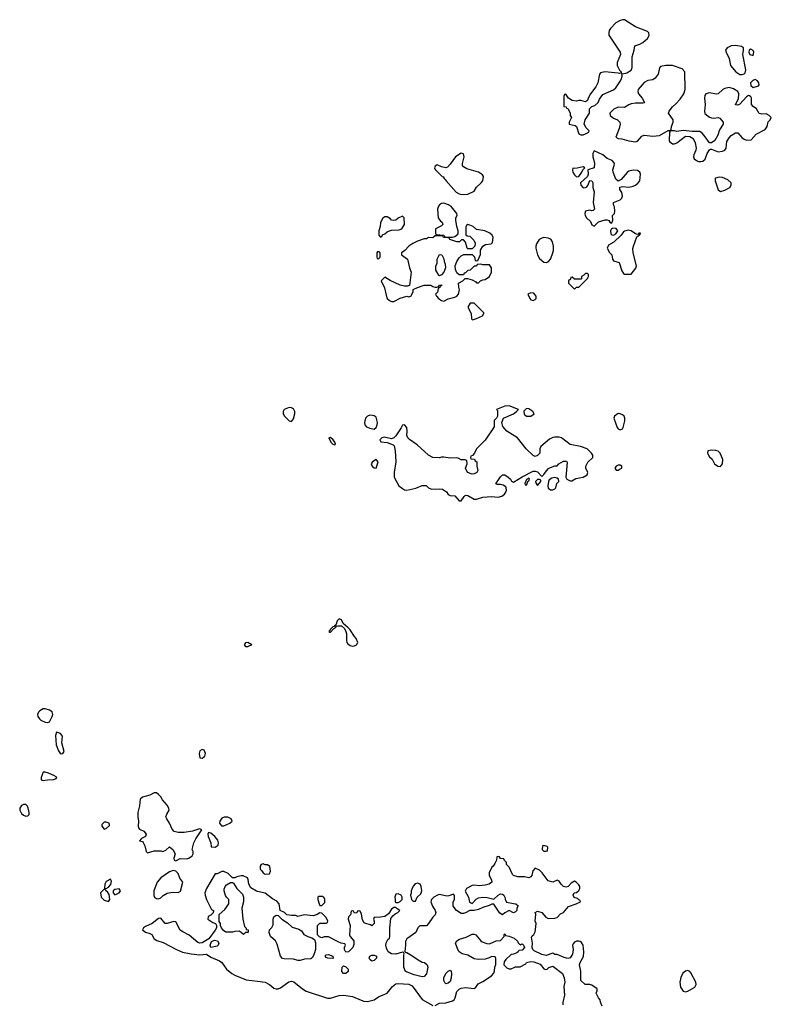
# Model space of a CAD drawing. Header units: inches. Extents: x 2106670 to 2322961, y 36024 to 224899.
# Tile 144 of 256: x 2267815 to 2274718, y 103787 to 112830. Entities that reach past the tile are written whole.
import ezdxf

# ---------------------------------------------------------------- set-up
doc = ezdxf.new("R2010")
doc.units = ezdxf.units.IN
doc.header["$MEASUREMENT"] = 0
for name, color, linetype in [('C2160', 7, 'Continuous'), ('C2170', 7, 'Continuous'), ('C2171', 7, 'Continuous')]:
    doc.layers.add(name, color=color, linetype=linetype)

msp = doc.modelspace()

# ---------------------------------------------------------------- linework, layer by layer
at = {"layer": 'C2160', "color": 5, "elevation": 60}
for points in [[(2269910.7, 107110.7), (2269890, 107107), (2269876.4, 107090), (2269890, 107074.9), (2269910, 107073), (2269930, 107082.8), (2269948, 107090)], [(2268050, 106502), (2268030, 106500.9), (2267998.4, 106481.6), (2267987.3, 106470), (2267979.1, 106450), (2267983, 106430), (2267997.3, 106410), (2268010, 106397.3), (2268050, 106379.1), (2268070, 106374.8), (2268090, 106381), (2268114.5, 106430), (2268119.5, 106450), (2268113.6, 106473.6), (2268089.6, 106489.6)], [(2268152.7, 106287.3), (2268144, 106256), (2268150.5, 106170), (2268170, 106114.8), (2268190, 106088.7), (2268210, 106090.6), (2268222.4, 106110), (2268202.9, 106190), (2268209, 106250), (2268190, 106275.3)], [(2269490, 106128.7), (2269470, 106114), (2269462, 106090), (2269470, 106052), (2269490, 106046.8), (2269514, 106066), (2269521.2, 106090), (2269510, 106122)], [(2268050, 105919), (2268030, 105918), (2268011, 105870), (2268012, 105850), (2268030, 105842.8), (2268070, 105847.7), (2268130, 105852), (2268150, 105862), (2268155.3, 105870), (2268150, 105878), (2268128, 105890), (2268078, 105910)], [(2269070, 105728.7), (2269050, 105728.7), (2269010, 105709), (2268942, 105690), (2268922, 105670), (2268914.8, 105610), (2268900.7, 105550), (2268900.7, 105510), (2268906.8, 105470), (2268903.5, 105423.5), (2268907.1, 105407.1), (2268915.3, 105395.3), (2268956.3, 105376.3), (2268978, 105350), (2268971.1, 105328.9), (2268934, 105310), (2268914, 105290), (2268942, 105282), (2268950, 105274), (2268963.5, 105243.5), (2268978, 105190), (2268990, 105178), (2269050, 105196), (2269110, 105196), (2269130, 105191.3), (2269158, 105202), (2269190, 105234), (2269222, 105210), (2269242, 105170), (2269232, 105130), (2269232.7, 105112.7), (2269250, 105106), (2269290, 105126), (2269350, 105124.7), (2269368.8, 105131.1), (2269398, 105150), (2269408, 105170), (2269408, 105190), (2269398, 105210), (2269414, 105270), (2269432.9, 105307.1), (2269488, 105390), (2269470, 105399), (2269457.2, 105397.2), (2269403, 105377), (2269325.6, 105365.6), (2269270, 105364), (2269234.6, 105374.6), (2269216, 105396), (2269192.3, 105450), (2269165.2, 105490), (2269157.2, 105510), (2269165.6, 105534.4), (2269188.7, 105570), (2269184, 105590), (2269170, 105615.3), (2269126.3, 105666.3), (2269110, 105694), (2269090, 105715.3)], [(2267850, 105622), (2267830, 105614.5), (2267814.9, 105590), (2267817, 105570), (2267830, 105540.5), (2267850, 105523.1), (2267870, 105516.4), (2267890, 105517.3), (2267900.9, 105530), (2267902.9, 105550), (2267894, 105590), (2267885.8, 105605.8), (2267870, 105620.9)], [(2268610, 105461.2), (2268590, 105459), (2268570, 105438), (2268570, 105422), (2268590, 105396), (2268610, 105402.8), (2268639, 105430), (2268638, 105450)], [(2269727.3, 105507.3), (2269692.7, 105507.3), (2269670, 105498), (2269652, 105470), (2269651.3, 105450), (2269667.9, 105427.9), (2269690, 105426), (2269746, 105450), (2269766, 105470), (2269758, 105490)], [(2269550, 105366), (2269542, 105350), (2269544.7, 105330), (2269571.2, 105271.1), (2269574, 105234), (2269610, 105232), (2269630, 105242), (2269638, 105250), (2269642, 105270), (2269633.6, 105293.6), (2269608, 105330), (2269570, 105358)], [(2269225.2, 105014.8), (2269190, 105002.7), (2269110, 104949.2), (2269076, 104910), (2269046, 104830), (2269045.4, 104785.4), (2269052, 104770), (2269070, 104758), (2269090, 104756), (2269110, 104764.7), (2269132.1, 104787.9), (2269170, 104807.3), (2269218, 104818), (2269270, 104814.8), (2269292.1, 104827.9), (2269313.2, 104910), (2269285.1, 104945.1), (2269269, 104990), (2269249.4, 105009.4)], [(2268650, 104938), (2268610, 104914), (2268596, 104890), (2268594, 104854), (2268610, 104852), (2268630, 104862), (2268652.7, 104887.3), (2268657.2, 104917.2)], [(2269870, 104428), (2269848.4, 104448.4), (2269830, 104458), (2269790, 104455.3), (2269770, 104449), (2269709.1, 104449.1), (2269685.6, 104465.6), (2269668, 104490), (2269658, 104510), (2269658, 104530), (2269648, 104548), (2269647.3, 104612.7), (2269700.4, 104659.6), (2269735.3, 104710), (2269735.3, 104750), (2269712.9, 104772.9), (2269706.3, 104786.3), (2269693.2, 104830), (2269693.6, 104846.4), (2269702, 104870), (2269715.1, 104884.9), (2269750, 104906), (2269770, 104906), (2269779.8, 104899.8), (2269810, 104852), (2269859.8, 104799.8), (2269871.2, 104771.1), (2269871, 104730), (2269856, 104670), (2269864.7, 104570), (2269881, 104501), (2269894, 104486), (2269894, 104474), (2269914, 104470), (2269914, 104450), (2269910, 104446), (2269890, 104446)], [(2268590, 104846), (2268558, 104810), (2268564, 104770), (2268590, 104742.8), (2268630, 104732), (2268642, 104750), (2268636.4, 104796.4), (2268620.4, 104820.4), (2268606, 104830), (2268602, 104842)], [(2268730, 104848), (2268690, 104842), (2268672, 104830), (2268672.7, 104812.7), (2268690, 104794), (2268710, 104802), (2268730, 104812), (2268742, 104830)], [(2269570, 104309), (2269564, 104330), (2269575.3, 104364.7), (2269604, 104376), (2269630.5, 104370.5), (2269642.8, 104350), (2269638.8, 104330), (2269630, 104322.7)]]:
    msp.add_lwpolyline(points, close=True, dxfattribs=at)
msp.add_lwpolyline([(2270000, 104823.1), (2269990, 104825.2), (2269938.6, 104858.6), (2269919, 104890), (2269914.6, 104934.6), (2269906, 104950), (2269867.3, 104967.3), (2269850, 104968), (2269810, 104958), (2269790, 104948), (2269770, 104948), (2269730, 104988), (2269690, 105008), (2269672.7, 105007.3), (2269630, 104986), (2269610, 104986), (2269530.8, 104850), (2269516, 104810), (2269518, 104790), (2269531.2, 104751.1), (2269578, 104658), (2269594, 104650), (2269592.7, 104627.3), (2269570, 104606), (2269545.4, 104594.6), (2269542, 104570), (2269590, 104538), (2269614, 104530), (2269622, 104510), (2269622, 104490), (2269610.9, 104469.1), (2269551.6, 104388.4), (2269490, 104353.2), (2269470, 104349.3), (2269450, 104356), (2269370, 104422.7), (2269312.5, 104452.5), (2269289.5, 104469.5), (2269250, 104546), (2269230, 104548), (2269170, 104529), (2269150, 104529), (2269110, 104578), (2269090, 104575.3), (2269032, 104530), (2268970, 104502), (2268952, 104490), (2268942, 104470), (2268971.1, 104451.1), (2269010, 104438.8), (2269027.9, 104427.9), (2269050.8, 104390), (2269073.8, 104373.8), (2269133.8, 104353.8), (2269254.8, 104290), (2269310, 104266.7), (2269390, 104250.5), (2269470, 104241.6), (2269530, 104246.8), (2269570, 104220.5), (2269650, 104185.5), (2269670.2, 104170.2), (2269715.5, 104110), (2269764, 104070), (2269790, 104056.3), (2269893.7, 104013.7), (2270000, 103999.7)], dxfattribs=at)
at = {"layer": 'C2170', "color": 5, "elevation": 60}
for points in [[(2270290, 109269.3), (2270244.7, 109250), (2270236, 109230), (2270236, 109210), (2270246, 109190), (2270270, 109162.8), (2270290, 109146.8), (2270310, 109141), (2270330, 109164.7), (2270342.9, 109210), (2270342.9, 109230), (2270330, 109256), (2270310, 109266)], [(2272310, 109282.4), (2272270, 109279.6), (2272194, 109250), (2272202, 109242), (2272204.7, 109230), (2272202, 109190), (2272194, 109170), (2272174, 109150), (2272171.3, 109090), (2272090.5, 108969.5), (2272011.3, 108890), (2271992, 108848), (2271972.7, 108827.3), (2271958, 108822), (2271954, 108810), (2271958, 108798), (2271992.7, 108792.7), (2271998, 108778), (2272012, 108770), (2272012, 108730), (2272022, 108690), (2272012, 108670), (2271990, 108659), (2271970, 108657.2), (2271929, 108670), (2271909.1, 108710.9), (2271926, 108750), (2271922, 108782), (2271907.3, 108787.3), (2271870, 108788.7), (2271842, 108802), (2271824.7, 108804.7), (2271770, 108803.7), (2271710, 108813.2), (2271690, 108813.2), (2271670, 108806), (2271610, 108809.4), (2271569, 108830), (2271466.8, 108926.8), (2271394.8, 108974.8), (2271379, 108990), (2271369.2, 109010), (2271373.2, 109050), (2271370, 109086), (2271350, 109108), (2271330, 109106), (2271319.8, 109080.2), (2271270.5, 109009.5), (2271250, 108989), (2271230, 108981.2), (2271163.5, 108996.5), (2271142, 108990), (2271122, 108970), (2271132.7, 108952.7), (2271190, 108947.3), (2271245.8, 108925.8), (2271255.6, 108915.6), (2271264.4, 108870), (2271270.4, 108770), (2271253.4, 108670), (2271253.4, 108630), (2271298, 108550), (2271330, 108524.9), (2271350, 108513), (2271370, 108510.6), (2271452.1, 108527.9), (2271510, 108551.3), (2271548.4, 108551.6), (2271571, 108531), (2271598, 108518), (2271670, 108522), (2271697.5, 108517.5), (2271733.4, 108493.4), (2271751.3, 108470), (2271770, 108460.7), (2271810, 108458), (2271850, 108410.7), (2271870, 108410.8), (2271896, 108450), (2271910, 108462), (2271930, 108460.5), (2271990, 108427.7), (2272010, 108425.5), (2272070, 108446), (2272149.4, 108450.6), (2272210, 108446), (2272244.5, 108455.5), (2272267.3, 108472.7), (2272281.2, 108490), (2272286, 108510), (2272284, 108530), (2272278.6, 108538.6), (2272254.8, 108554.8), (2272230, 108560.9), (2272200.2, 108560.2), (2272188.7, 108568.7), (2272230, 108632), (2272249.3, 108650.7), (2272270.7, 108650.7), (2272302, 108630), (2272322, 108610), (2272332, 108592), (2272350, 108582), (2272430, 108631.3), (2272530, 108684.7), (2272550, 108684.7), (2272570, 108678), (2272610, 108634), (2272630, 108652), (2272652.9, 108687.1), (2272672.9, 108707.1), (2272690, 108718), (2272730, 108732), (2272750, 108734), (2272766, 108750), (2272810, 108776), (2272836.9, 108776.9), (2272843.6, 108763.6), (2272830.7, 108630), (2272841, 108610), (2272870, 108594.8), (2272884.7, 108595.3), (2272923.7, 108616.3), (2272990, 108628.5), (2273026.6, 108650), (2273032, 108670), (2273014.5, 108710), (2273015.1, 108730), (2273032.9, 108767.1), (2273078, 108810), (2273078, 108830), (2273068, 108850), (2273028, 108890), (2272966, 108910), (2272870, 108929), (2272790, 108988.7), (2272770, 108995.3), (2272730, 108995.3), (2272710, 108994), (2272681.4, 108978.6), (2272602, 108910), (2272592, 108890), (2272592, 108850), (2272570, 108826), (2272550, 108818), (2272530, 108828), (2272468, 108890), (2272388, 108990), (2272289.4, 109049.4), (2272253.6, 109093.6), (2272242, 109130), (2272258, 109170), (2272350, 109210.8), (2272379, 109230), (2272395.3, 109250)], [(2272470, 109259), (2272446, 109234), (2272447.9, 109207.9), (2272470, 109187.7), (2272510, 109188), (2272539, 109210), (2272529.2, 109230), (2272490, 109256)], [(2271030, 109198), (2271010.5, 109189.5), (2270991, 109170), (2270982.8, 109130), (2270986, 109110), (2271001, 109090), (2271030, 109077.3), (2271070, 109070.7), (2271090, 109086), (2271099.6, 109110), (2271101.6, 109130), (2271090, 109179), (2271071.9, 109191.9), (2271056.2, 109196.2)], [(2273310, 109212.1), (2273276.3, 109190), (2273270.6, 109170), (2273303.5, 109083.5), (2273310, 109072), (2273330, 109062), (2273350, 109072), (2273356.5, 109083.5), (2273373.6, 109146.4), (2273373.2, 109170), (2273365.1, 109190), (2273350, 109202.4), (2273330, 109210.9)], [(2270670, 108994), (2270654, 108990), (2270671.3, 108950), (2270690, 108931.3), (2270710, 108926), (2270715.3, 108930), (2270708.7, 108950), (2270694, 108970)], [(2274170, 108875.3), (2274134, 108870), (2274132, 108850), (2274150, 108814), (2274175.3, 108795.3), (2274196, 108750), (2274228.3, 108728.3), (2274250, 108727.3), (2274269, 108750), (2274273.2, 108790), (2274248.7, 108850), (2274230, 108868.7), (2274210, 108873.2)], [(2271090, 108789.5), (2271055.5, 108770), (2271044, 108750), (2271053, 108730), (2271070, 108714.9), (2271090, 108711), (2271107.3, 108770)], [(2273330, 108738), (2273310, 108738), (2273294, 108730), (2273282, 108710), (2273292.7, 108692.7), (2273310, 108692), (2273330, 108704.7), (2273346, 108710), (2273346, 108730)], [(2272490, 108618), (2272470, 108606), (2272454, 108570), (2272458, 108558), (2272470, 108554), (2272486, 108594), (2272490, 108594), (2272498, 108610)], [(2272590, 108608), (2272570, 108608), (2272552, 108590), (2272558, 108570), (2272570, 108552), (2272602, 108590), (2272602, 108602)], [(2272730, 108624.5), (2272700.9, 108619.1), (2272677.3, 108602.7), (2272670.8, 108590), (2272665.5, 108550), (2272667.2, 108527.2), (2272690, 108510.7), (2272710, 108510.7), (2272730, 108522), (2272738, 108530), (2272749.2, 108570), (2272766, 108590), (2272762.7, 108610), (2272750, 108619.5)], [(2270750, 107328.7), (2270731.3, 107310), (2270722, 107278), (2270714, 107270), (2270718, 107262), (2270710, 107266), (2270702, 107258), (2270690, 107255.3), (2270666, 107230), (2270663.6, 107216.4), (2270654, 107210), (2270663.6, 107203.6), (2270670, 107204.7), (2270700.2, 107239.8), (2270718, 107250), (2270720.4, 107259.6), (2270735.3, 107264.7), (2270770, 107264.7), (2270797.5, 107237.5), (2270810.5, 107210.5), (2270814.9, 107190), (2270814.9, 107130), (2270820.5, 107110), (2270830, 107097.3), (2270850, 107084), (2270870, 107077.3), (2270890, 107078.8), (2270908.7, 107090), (2270919, 107110), (2270906.3, 107146.3), (2270890, 107164), (2270850, 107226), (2270830, 107249.2), (2270784.7, 107284.7), (2270770, 107319)], [(2272630, 105246), (2272618, 105242), (2272614, 105210), (2272630, 105194), (2272650, 105194), (2272662, 105198), (2272666, 105230), (2272658, 105238)], [(2270050, 105078), (2270034, 105070), (2270023.6, 105056.4), (2270022, 105030), (2270036.9, 105016.9), (2270050, 104994), (2270070, 104982), (2270110, 104984.7), (2270119, 105010), (2270112.7, 105052.7), (2270090, 105068), (2270068.4, 105068.4)], [(2271470, 104899.3), (2271447.3, 104892.7), (2271427.7, 104872.3), (2271411.3, 104830), (2271411.3, 104808.7), (2271404.7, 104790), (2271414, 104750), (2271430, 104734), (2271450, 104734), (2271466, 104770), (2271499.3, 104800.7), (2271509.2, 104830), (2271502, 104870), (2271492, 104890)], [(2271290, 104802), (2271270, 104798), (2271261, 104770), (2271264.7, 104750), (2271262, 104730), (2271270, 104722), (2271290, 104722), (2271310, 104732), (2271328, 104750), (2271328.7, 104770), (2271318, 104790)], [(2270596.4, 104776.4), (2270563.6, 104776.4), (2270554, 104770), (2270554, 104750), (2270564.7, 104710), (2270570, 104694), (2270590, 104694), (2270616.4, 104723.6), (2270618, 104750), (2270610, 104766)], [(2270370, 104189), (2270330, 104201.2), (2270243.7, 104203.7), (2270229.4, 104209.4), (2270209.5, 104229.5), (2270180.2, 104340.2), (2270164, 104370), (2270119, 104410), (2270106.3, 104446.3), (2270110, 104472), (2270130, 104492), (2270144, 104516), (2270142.7, 104570), (2270149, 104590), (2270170, 104604.7), (2270190, 104602), (2270222, 104570), (2270274.8, 104534.8), (2270316.9, 104496.9), (2270378.8, 104478.8), (2270402, 104462), (2270426, 104430), (2270461, 104410), (2270498.4, 104398.4), (2270522, 104382), (2270531, 104351), (2270530.7, 104290), (2270520.7, 104250), (2270504, 104216), (2270490, 104205.2), (2270430, 104201.2), (2270390, 104189)], [(2270690, 104208), (2270646, 104210), (2270630, 104218), (2270622, 104230), (2270630, 104242), (2270650, 104244.7), (2270692, 104230), (2270694, 104210)], [(2271050, 104185.2), (2271030, 104198), (2271024, 104210), (2271029.3, 104230.7), (2271050, 104238), (2271070, 104238), (2271090.8, 104230.8), (2271091.3, 104210), (2271070, 104189.3)], [(2270810, 104069.3), (2270789.5, 104069.5), (2270774, 104090), (2270778, 104130), (2270790, 104142), (2270810, 104132), (2270830.8, 104110), (2270830.8, 104090)], [(2271730, 103975.3), (2271722, 103982), (2271710, 104006), (2271709, 104030), (2271730, 104071.3), (2271750, 104092), (2271770, 104102), (2271778, 104090), (2271781, 104070), (2271778.8, 104030), (2271770, 103998), (2271750, 103982)], [(2273950, 104099), (2273930, 104093.2), (2273906.9, 104073.1), (2273886.6, 104033.4), (2273877.1, 103990), (2273884.7, 103944.7), (2273907.7, 103907.7), (2273930, 103901), (2273950, 103906.8), (2274016, 103944), (2274028.7, 103970), (2274024, 103990), (2273977.5, 104077.5), (2273969.3, 104089.3)]]:
    msp.add_lwpolyline(points, close=True, dxfattribs=at)
for points in [[(2273166, 103770), (2273148.4, 103808.4), (2273147.3, 103827.3), (2273130, 103846), (2273108, 103890), (2273118, 103910), (2273118, 103930), (2273070, 103962), (2273050, 103968.7), (2273008.4, 103968.4), (2272970, 104006), (2272968.7, 104091.3), (2272957.2, 104150), (2272961.2, 104170), (2272994.6, 104225.4), (2272995.3, 104270), (2272988.7, 104330), (2272974.6, 104354.6), (2272963.1, 104363.1), (2272950, 104368.7), (2272930, 104368.7), (2272910, 104358), (2272896.9, 104343.1), (2272891.3, 104330), (2272897.3, 104290), (2272890.6, 104249.4), (2272870, 104215.3), (2272850, 104209), (2272816.5, 104216.5), (2272750, 104246), (2272730, 104246), (2272710, 104258), (2272650, 104235.3), (2272610, 104244), (2272539, 104279), (2272528, 104290), (2272522, 104310), (2272524, 104350), (2272516.4, 104403.6), (2272523.1, 104416.9), (2272538, 104430), (2272550, 104454), (2272553.6, 104473.6), (2272558, 104530), (2272548, 104550), (2272555.3, 104615.3), (2272548.4, 104631.6), (2272570, 104642), (2272610, 104631), (2272646.8, 104586.8), (2272670, 104576), (2272730, 104578), (2272750, 104584.7), (2272782.7, 104617.3), (2272810, 104631.3), (2272854, 104686), (2272926, 104710), (2272966, 104730), (2272962, 104742), (2272950, 104746), (2272938, 104758), (2272908.8, 104768.9), (2272898, 104790), (2272908.8, 104811.1), (2272930, 104814), (2272950, 104834), (2272958, 104850), (2272958, 104870), (2272950, 104886), (2272926, 104910), (2272910, 104918), (2272879.6, 104900.4), (2272851, 104869), (2272830, 104864), (2272810, 104869), (2272789.4, 104889.4), (2272770, 104918), (2272750, 104928), (2272710, 104908), (2272670, 104922), (2272614.6, 104994.6), (2272590, 105018), (2272550, 105038), (2272527.1, 105012.9), (2272518, 104970), (2272510, 104958), (2272490, 104948), (2272450, 104957.2), (2272390, 104959), (2272350, 104969), (2272340.2, 104980.2), (2272310, 105046), (2272286, 105070), (2272286, 105090), (2272267.3, 105107.3), (2272262, 105122), (2272230, 105126), (2272222, 105142), (2272210, 105146), (2272198, 105142), (2272194, 105110), (2272179.6, 105080.4), (2272163.6, 105056.4), (2272150, 105046), (2272125.4, 104994.6), (2272126.8, 104970), (2272146.8, 104930), (2272150.6, 104909.4), (2272128, 104892), (2272090, 104881.6), (2272034.8, 104874.8), (2271990, 104882.7), (2271970, 104879.3), (2271918, 104850), (2271905.4, 104825.4), (2271936, 104770), (2271946, 104726), (2271970, 104712), (2272007, 104753), (2272030, 104764.9), (2272070, 104770.4), (2272107.3, 104767.3), (2272170, 104752), (2272210, 104791.3), (2272230, 104802), (2272250, 104798), (2272262, 104790), (2272272, 104770), (2272272.7, 104752.7), (2272286.4, 104726.4), (2272350, 104712), (2272371.6, 104711.6), (2272392, 104692), (2272382, 104670), (2272382, 104650), (2272370, 104638), (2272350, 104628.7), (2272310, 104648), (2272270, 104628), (2272248.8, 104608.9), (2272224.7, 104624.7), (2272170, 104708), (2272150, 104708), (2272126.4, 104693.6), (2272070, 104676), (2272030, 104657.2), (2271990, 104649.2), (2271950, 104648.7), (2271908, 104628), (2271890, 104622), (2271870, 104622), (2271828, 104650), (2271795.3, 104690), (2271795.3, 104730), (2271808, 104750), (2271807.3, 104787.3), (2271798, 104798), (2271756.9, 104783.1), (2271738.8, 104781.2), (2271670, 104795.1), (2271652, 104790), (2271618, 104770), (2271598, 104750), (2271591.3, 104730), (2271607.3, 104687.3), (2271631.3, 104650), (2271636, 104630), (2271631, 104610), (2271610, 104588.7), (2271570, 104528.7), (2271550.7, 104509.3), (2271490, 104508), (2271471.2, 104488.9), (2271454.4, 104445.6), (2271372, 104390), (2271356.9, 104363.1), (2271358.8, 104330), (2271352, 104272), (2271362, 104262), (2271370, 104262), (2271416.8, 104236.8), (2271474.4, 104194.4), (2271510, 104176), (2271532, 104170), (2271558, 104150), (2271562.8, 104130), (2271550, 104068.7), (2271530, 104044), (2271510, 104039), (2271438, 104058), (2271358, 104090), (2271344, 104130), (2271342, 104238), (2271346, 104250), (2271342, 104262), (2271330, 104266), (2271270.6, 104249.4), (2271229.5, 104249.5), (2271199, 104270), (2271183.2, 104303.2), (2271179, 104330), (2271183.1, 104356.9), (2271196.4, 104383.6), (2271210, 104394), (2271215.3, 104410), (2271214, 104490), (2271224, 104576), (2271241.2, 104598.8), (2271262.7, 104617.3), (2271288, 104630), (2271306, 104650), (2271283.1, 104663.1), (2271270, 104678), (2271250, 104678), (2271230, 104662), (2271202, 104618), (2271170, 104595.3), (2271128.4, 104588.4), (2271070, 104586), (2271064.7, 104570), (2271072, 104550), (2271071.3, 104530), (2271050, 104508), (2271036.4, 104516.4), (2270990, 104528.7), (2270977.2, 104537.2), (2270963.2, 104563.2), (2270954.6, 104614.6), (2270942, 104642), (2270930, 104646), (2270918, 104642), (2270911.6, 104628.4), (2270890, 104626), (2270882, 104642), (2270870, 104646), (2270858, 104642), (2270854, 104610), (2270834, 104590), (2270832, 104570), (2270850.8, 104510), (2270845.4, 104425.4), (2270851.2, 104411.1), (2270884.7, 104370), (2270883.6, 104336.4), (2270874, 104310), (2270834, 104270), (2270810, 104266), (2270798, 104290), (2270798, 104310), (2270806, 104330), (2270802, 104342), (2270768.4, 104348.4), (2270740.4, 104360.4), (2270650, 104408), (2270610, 104408), (2270590, 104398), (2270580.4, 104400.4), (2270567.3, 104407.3), (2270550, 104426), (2270550, 104512), (2270570, 104531.3), (2270630, 104534), (2270642, 104538), (2270646, 104550), (2270630, 104586), (2270590, 104626), (2270570, 104628), (2270546.8, 104613.2), (2270510, 104599), (2270431.2, 104608.9), (2270370, 104595.3), (2270350, 104602), (2270310, 104602), (2270268.4, 104608.4), (2270246, 104630), (2270206, 104650), (2270198, 104710), (2270176, 104736), (2270137.5, 104757.5), (2270070, 104808.7), (2270000, 104823.1)], [(2271630, 103778), (2271670, 103798.8), (2271730, 103801.6), (2271790, 103820.7), (2271804, 103830), (2271814.5, 103845.5), (2271830, 103904.7), (2271850, 103926), (2271870, 103936), (2271910, 103941), (2271990, 103932), (2272000.4, 103939.6), (2272024.7, 103975.3), (2272070, 103998), (2272148, 104050), (2272170, 104074), (2272176.4, 104096.4), (2272178, 104130), (2272187.3, 104152.7), (2272187.3, 104207.3), (2272182, 104222), (2272150, 104228), (2272126.4, 104213.6), (2272090, 104202), (2272030, 104199), (2271990, 104204), (2271930, 104239), (2271878, 104250), (2271850, 104268.7), (2271839, 104290), (2271819, 104350), (2271828.7, 104370), (2271854.8, 104385.2), (2271915.9, 104404.1), (2271970, 104431), (2271990, 104431), (2272004, 104424), (2272050, 104371), (2272062.5, 104362.5), (2272105.2, 104345.2), (2272130, 104344), (2272190, 104371.3), (2272230, 104374), (2272266, 104410), (2272266, 104430), (2272270, 104434), (2272278, 104418), (2272310, 104412), (2272355.3, 104395.3), (2272386, 104366), (2272391.6, 104351.6), (2272410, 104334), (2272430, 104342), (2272442, 104330), (2272452, 104310), (2272430, 104286), (2272398, 104282), (2272394, 104270), (2272379.6, 104260.4), (2272351.6, 104248.4), (2272330, 104246), (2272279.6, 104200.4), (2272263.6, 104176.4), (2272262, 104150), (2272290, 104122), (2272310, 104112), (2272327.3, 104112.7), (2272370, 104132), (2272410, 104132), (2272462, 104158), (2272470, 104171.3), (2272510, 104182), (2272536.9, 104176.9), (2272595.3, 104155.3), (2272630, 104112), (2272646.4, 104106.4), (2272658, 104110), (2272674, 104126), (2272710, 104138), (2272801, 104070), (2272816, 104030), (2272821, 103990), (2272811, 103950), (2272817.3, 103870), (2272803.6, 103803.6), (2272803.6, 103783.6)], [(2270000, 103999.7), (2270070, 103990.5), (2270110, 103968.2), (2270150, 103937.1), (2270170, 103928.4), (2270190, 103928.4), (2270210, 103938), (2270286, 103994), (2270310, 103999.1), (2270332.4, 103992.4), (2270410.8, 103930), (2270446.9, 103906.9), (2270643, 103843), (2270670, 103844.9), (2270750, 103867.7), (2270790.8, 103870.8), (2270870, 103860.7), (2270950, 103824), (2270975.9, 103815.9), (2271010, 103813), (2271070, 103828), (2271110, 103856.3), (2271188.7, 103890), (2271239, 103950), (2271270, 103974.8), (2271290, 103978.8), (2271390, 103971.3), (2271418, 103958), (2271510.6, 103830.6), (2271610, 103776)]]:
    msp.add_lwpolyline(points, dxfattribs=at)
at = {"layer": 'C2171', "color": 5, "elevation": 60}
for points in [[(2273350, 112829.7), (2273330, 112823), (2273290, 112800.7), (2273240.5, 112750), (2273228.2, 112730), (2273224.4, 112710), (2273226.6, 112686.6), (2273330.7, 112530), (2273333.4, 112510), (2273303.4, 112436.6), (2273301.3, 112410), (2273324.9, 112364.9), (2273338, 112350), (2273338, 112342), (2273323.6, 112336.4), (2273310, 112337.2), (2273190, 112352.3), (2273150, 112342), (2273141, 112330), (2273126, 112250), (2273107.5, 112212.5), (2273056, 112150), (2273036, 112110), (2273031, 112089), (2273010, 112075.3), (2272970, 112088.7), (2272950, 112088.7), (2272930, 112082), (2272890, 112088.7), (2272855.3, 112110), (2272830, 112146), (2272818, 112142), (2272812, 112128), (2272814, 112034), (2272834, 112030), (2272838, 112018), (2272850, 112014), (2272870, 111974), (2272871.3, 111951.3), (2272882, 111930), (2272862, 111890), (2272862, 111870), (2272918, 111858), (2272927.3, 111847.3), (2272950, 111782), (2272970, 111772), (2272990, 111772), (2273010, 111782), (2273042, 111798), (2273046, 111810), (2273016.4, 111836.4), (2272998, 111870), (2273009.1, 111910.9), (2273048.7, 111970), (2273048.4, 112011.6), (2273068.4, 112031.6), (2273098, 112042), (2273128, 112070), (2273140.2, 112099.8), (2273170, 112142), (2273270, 112184.7), (2273290, 112204.7), (2273332.1, 112267.9), (2273342, 112290), (2273348.7, 112310), (2273346, 112334), (2273351.6, 112331.6), (2273390, 112340.7), (2273430, 112366), (2273439.5, 112390), (2273440.5, 112490), (2273459.7, 112550), (2273465.2, 112590), (2273510, 112603.7), (2273539.4, 112620.6), (2273582.2, 112657.8), (2273596.6, 112683.4), (2273594, 112710), (2273582, 112722), (2273470, 112765.4), (2273370, 112829.6)], [(2274387.9, 112592.1), (2274350, 112589.2), (2274312, 112570), (2274298, 112550), (2274302, 112530), (2274330, 112474), (2274344.7, 112410), (2274391, 112350), (2274430, 112326.8), (2274450, 112326), (2274469, 112331), (2274478, 112342), (2274484, 112370), (2274457.2, 112510), (2274464, 112550), (2274462, 112570), (2274442.7, 112582.7), (2274426.8, 112586.8)], [(2274530, 112558), (2274514, 112550), (2274512, 112530), (2274522, 112510), (2274550, 112502), (2274559, 112530), (2274550, 112548)], [(2273750, 112409.7), (2273701.2, 112398.8), (2273690, 112388.7), (2273679.6, 112330), (2273650, 112291.3), (2273630, 112278), (2273584.7, 112270), (2273550, 112252.3), (2273496, 112190), (2273491.3, 112170), (2273498, 112150), (2273531, 112110), (2273552, 112070), (2273550, 112066), (2273538, 112062), (2273470, 112062.7), (2273430, 112056), (2273410, 112049), (2273370, 112022), (2273310, 112025.2), (2273272.8, 112007.2), (2273241.4, 111978.6), (2273236, 111970), (2273238, 111950), (2273270, 111926.8), (2273304.7, 111910), (2273327.3, 111887.3), (2273330.6, 111870), (2273320.5, 111830), (2273291, 111750), (2273310, 111737.3), (2273345.4, 111734.6), (2273410, 111716.9), (2273470, 111708.2), (2273490, 111714.8), (2273530, 111758.8), (2273550, 111770.6), (2273630, 111760.7), (2273690, 111766.8), (2273770, 111811.3), (2273788, 111812), (2273798, 111822), (2273802, 111850), (2273817.2, 111890), (2273816, 111910), (2273775.3, 111970), (2273779, 111990), (2273809.4, 112030), (2273842.5, 112057.5), (2273880.8, 112099.2), (2273914, 112150), (2273926.6, 112190), (2273924, 112350), (2273899, 112379), (2273809.6, 112409.6)], [(2274570, 112279), (2274547.7, 112272.3), (2274527.7, 112250), (2274530, 112224.7), (2274550, 112206.8), (2274599, 112221), (2274608, 112230), (2274602, 112250), (2274590, 112268)], [(2274330, 112206), (2274290, 112197), (2274272.5, 112187.5), (2274230, 112149), (2274214.4, 112145.6), (2274150, 112158), (2274118, 112150), (2274106.7, 112133.3), (2274104.4, 112110), (2274110.5, 112049.5), (2274105.5, 111990), (2274108.7, 111968.7), (2274150, 111934), (2274170, 111927.3), (2274190, 111924), (2274230, 111930.7), (2274244.5, 111924.5), (2274274.8, 111890), (2274274.8, 111870), (2274241.7, 111818.3), (2274227.7, 111770), (2274198.5, 111721.5), (2274170, 111698), (2274150, 111698), (2274110, 111755.3), (2274084.7, 111784.7), (2274062, 111802), (2273990, 111804), (2273910, 111813.2), (2273850, 111802), (2273830, 111808.7), (2273792, 111808), (2273782, 111798), (2273779.8, 111719.8), (2273782.8, 111710), (2273810, 111690.8), (2273830, 111690.7), (2273850, 111697.3), (2273930, 111761), (2273970, 111758), (2273999.1, 111739.1), (2274018.5, 111698.5), (2274027.3, 111650), (2274024, 111630), (2274007.7, 111590), (2274004.9, 111570), (2274010, 111552), (2274030, 111536.3), (2274050, 111528), (2274070, 111526), (2274090, 111530.8), (2274111.6, 111548.4), (2274130, 111602), (2274150, 111634), (2274160.4, 111639.6), (2274170, 111642), (2274230, 111616), (2274270, 111621), (2274290, 111631.3), (2274304, 111650), (2274309.2, 111710), (2274330, 111744.7), (2274350, 111766), (2274390, 111791.3), (2274410, 111792), (2274447.3, 111747.3), (2274470, 111731.3), (2274490, 111724.7), (2274533.6, 111726.4), (2274580.2, 111779.8), (2274660.2, 111819.8), (2274679, 111850), (2274689.1, 111890.9), (2274708, 111910), (2274718, 111930), (2274698, 111950), (2274670, 111964), (2274630, 111961.2), (2274607, 111967), (2274582, 112010), (2274550, 112034), (2274537.2, 112050), (2274535.1, 112110), (2274530, 112122), (2274518, 112130), (2274510, 112132.3), (2274490, 112120.9), (2274430, 112054), (2274410, 112044), (2274390, 112048), (2274397.2, 112070), (2274416.9, 112103.1), (2274421.2, 112150), (2274410.7, 112170.7), (2274370, 112195.4)], [(2271870, 111603.7), (2271817.3, 111570), (2271770, 111502), (2271745.4, 111474.6), (2271730, 111468), (2271690, 111478), (2271650, 111495.3), (2271630, 111486), (2271626, 111470), (2271630, 111454), (2271694, 111390), (2271705.4, 111385.4), (2271712, 111370), (2271723.5, 111363.5), (2271730.7, 111350), (2271825.1, 111245.1), (2271850, 111230.3), (2271874.5, 111225.5), (2271930, 111228.9), (2271990, 111256), (2272009.5, 111290.5), (2272054, 111330), (2272069, 111350), (2272075.3, 111390), (2272064.7, 111404.7), (2272029.1, 111429.1), (2271920.7, 111460.7), (2271890, 111479), (2271882.7, 111490), (2271882, 111510), (2271898.4, 111570), (2271890, 111599)], [(2273090, 111626), (2273079.6, 111600.4), (2273078, 111570), (2273095.3, 111515.3), (2273091.3, 111470), (2273034, 111450), (2273036, 111410), (2273031.2, 111388.9), (2272966, 111330), (2272967.3, 111310), (2272990, 111286.8), (2273012.7, 111287.3), (2273025.2, 111294.8), (2273034, 111306), (2273050, 111352), (2273070, 111351.3), (2273078, 111330), (2273078, 111290), (2273090.7, 111249.3), (2273081, 111150), (2273094, 111090), (2273082, 111078), (2273070, 111075.3), (2273050, 111079.3), (2273012, 111070), (2273004.9, 111050), (2273007.2, 111030), (2273019.3, 111010), (2273057, 110977), (2273070, 110946), (2273090, 110934.8), (2273130, 110974), (2273191.3, 110991.3), (2273211.6, 110991.6), (2273224.7, 110984.7), (2273234, 110970), (2273250, 110962), (2273254.6, 110965.4), (2273262, 110990), (2273258, 111030), (2273278, 111050), (2273282, 111070), (2273279, 111110), (2273268, 111130), (2273268, 111150), (2273330, 111174.8), (2273345.2, 111190), (2273352.7, 111210), (2273344, 111244), (2273328, 111270), (2273327.3, 111292.7), (2273350, 111298), (2273410, 111291), (2273450, 111300.7), (2273470, 111310.7), (2273496, 111330), (2273509.5, 111350), (2273516.2, 111410), (2273509.2, 111430), (2273490, 111443.7), (2273450, 111446.6), (2273410, 111437.2), (2273393.7, 111426.3), (2273338, 111362), (2273310, 111346), (2273290, 111366), (2273266, 111430), (2273263.7, 111450), (2273276, 111490), (2273279, 111510), (2273275.5, 111515.5), (2273255.5, 111535.5), (2273210, 111555.3), (2273170, 111588)], [(2272990, 111478), (2272934.4, 111465.6), (2272902, 111462), (2272894, 111466), (2272891.3, 111448.7), (2272894.8, 111430), (2272910, 111404), (2272930, 111386.8), (2272950, 111391), (2272979, 111430), (2272988, 111452), (2273006, 111470)], [(2274238, 111382), (2274206, 111374), (2274202, 111370), (2274202, 111350), (2274230, 111266.8), (2274250, 111253.4), (2274290, 111263.1), (2274336, 111290), (2274349.3, 111310), (2274349.2, 111330), (2274318, 111358), (2274270, 111379.3)], [(2271710, 111145.7), (2271690, 111142), (2271670.5, 111130), (2271661.7, 111118.3), (2271650.8, 111090), (2271658, 111010), (2271679.6, 110979.6), (2271694, 110970), (2271702, 110950), (2271690, 110938), (2271634, 110910), (2271632.7, 110872.7), (2271638, 110858), (2271710, 110851.3), (2271718, 110838), (2271732.7, 110832.7), (2271790, 110831.3), (2271810, 110838), (2271839, 110861), (2271842, 110870), (2271842, 110890), (2271829, 110930), (2271822, 110990), (2271822, 111010), (2271834, 111030), (2271829.2, 111050), (2271779.7, 111110), (2271752.8, 111130)], [(2271330, 111026), (2271290, 111008), (2271270, 110988), (2271250, 110986), (2271230, 110988), (2271220.4, 111000.4), (2271190, 111018), (2271170, 111018), (2271150, 111008), (2271130, 110966), (2271124.7, 110930), (2271112, 110890), (2271114, 110850), (2271130, 110834), (2271142, 110838), (2271147.3, 110852.7), (2271170, 110862), (2271190, 110882), (2271210, 110892), (2271230, 110898), (2271300.4, 110899.6), (2271326, 110910), (2271348, 110950), (2271346, 111010)], [(2271930, 110948), (2271919.6, 110940.4), (2271911.6, 110928.4), (2271912.7, 110852.7), (2271923.6, 110843.6), (2271950, 110842), (2271985.4, 110805.4), (2271996.9, 110776.9), (2271994, 110750), (2271970, 110726), (2271930, 110726), (2271926, 110730), (2271910, 110786), (2271890, 110808), (2271872.7, 110807.3), (2271854, 110790), (2271830, 110789), (2271766, 110810), (2271762, 110822), (2271747.3, 110827.3), (2271706, 110830), (2271702, 110842), (2271690, 110846), (2271630, 110846), (2271610, 110826), (2271570, 110828), (2271550, 110818), (2271530, 110818), (2271470, 110795.3), (2271426.4, 110773.6), (2271390, 110748.7), (2271350.7, 110709.3), (2271322, 110690), (2271322, 110670), (2271378, 110630), (2271396, 110550), (2271411, 110510), (2271394, 110390), (2271376.9, 110383.1), (2271350, 110382), (2271310, 110393.2), (2271216, 110436), (2271170, 110466), (2271134, 110430), (2271166.4, 110366.4), (2271179.8, 110299.8), (2271191, 110270), (2271210, 110251), (2271230, 110241), (2271250, 110241), (2271310, 110271.3), (2271370, 110292), (2271390, 110284.7), (2271406, 110290), (2271428, 110330), (2271428, 110352), (2271468.8, 110371.1), (2271530, 110391.3), (2271550, 110392), (2271590, 110391.3), (2271610, 110378), (2271630, 110372), (2271647.3, 110372.7), (2271662, 110378), (2271670, 110392), (2271690, 110394), (2271690, 110386), (2271678, 110382), (2271674, 110370), (2271658, 110362), (2271651.6, 110328.4), (2271634, 110310), (2271642, 110290), (2271662, 110270), (2271690, 110251.3), (2271710, 110244.7), (2271750, 110264.7), (2271810, 110281), (2271830, 110291.3), (2271844, 110310), (2271855.3, 110350), (2271847.3, 110372.7), (2271846, 110410), (2271886, 110430), (2271907.3, 110452.7), (2271927.3, 110452.7), (2271970, 110442), (2272003.6, 110423.6), (2272010, 110414), (2272030, 110414), (2272046, 110430), (2272070, 110442), (2272090, 110444.7), (2272128.8, 110471.1), (2272148.7, 110510), (2272148, 110550), (2272130, 110578), (2272070, 110578), (2272050, 110586), (2272018, 110582), (2272010, 110566), (2271990, 110566), (2271951.6, 110528.4), (2271930, 110526), (2271910, 110506), (2271898, 110502), (2271890, 110486), (2271850, 110486), (2271830, 110506), (2271816.4, 110536.4), (2271815.3, 110570), (2271829, 110610), (2271850, 110642), (2271870, 110662), (2271892.7, 110672.7), (2271970, 110674), (2271992.7, 110652.7), (2271998, 110618), (2272010, 110614), (2272022, 110618), (2272047.3, 110672.7), (2272048.4, 110711.6), (2272068.8, 110751.1), (2272094, 110766), (2272146, 110770), (2272156.5, 110783.5), (2272162.4, 110830), (2272154, 110850), (2272133.6, 110870), (2272088.4, 110891.6), (2272010, 110902.7), (2271979, 110930), (2271950, 110944)], [(2273404, 110896), (2273371, 110889), (2273359.6, 110880.4), (2273338, 110850), (2273272.8, 110787.2), (2273222, 110758), (2273210.7, 110730), (2273232.5, 110692.5), (2273254.8, 110670), (2273260.7, 110630), (2273270, 110616), (2273319.8, 110599.8), (2273344.5, 110524.5), (2273359.6, 110499.6), (2273370, 110492), (2273430, 110494), (2273473.6, 110546.4), (2273479, 110570), (2273449.6, 110689.6), (2273447.2, 110727.2), (2273451.6, 110750), (2273484, 110836), (2273494, 110846), (2273506, 110850), (2273502, 110858), (2273510, 110854), (2273515.3, 110870), (2273502, 110870), (2273499.6, 110860.4), (2273490, 110858), (2273470, 110862), (2273430, 110889.2)], [(2273263.6, 110916.4), (2273251.6, 110908.4), (2273242, 110890), (2273243.6, 110863.6), (2273252.7, 110852.7), (2273270, 110852), (2273290, 110862), (2273308, 110890), (2273293.6, 110913.6)], [(2272630, 110829), (2272610, 110824), (2272586, 110810), (2272561, 110770), (2272554.8, 110750), (2272554.8, 110730), (2272570.6, 110670), (2272590, 110637.3), (2272630, 110604), (2272650, 110598.8), (2272670, 110606), (2272689.4, 110630.6), (2272705.2, 110670), (2272717.2, 110710), (2272719, 110750), (2272709, 110790), (2272692.9, 110812.9), (2272670, 110824)], [(2271102, 110698), (2271094, 110690), (2271094, 110650), (2271098, 110638), (2271110, 110634), (2271126, 110650), (2271126, 110690), (2271116.4, 110696.4)], [(2271670, 110478), (2271663.1, 110483.1), (2271638, 110530), (2271638, 110570), (2271648, 110590), (2271648.8, 110631.1), (2271670, 110672), (2271692, 110670), (2271710, 110634), (2271712, 110610), (2271723.6, 110583.6), (2271724.7, 110550), (2271711.3, 110510), (2271690, 110486)], [(2273030, 110498), (2273010, 110498), (2272996.9, 110483.1), (2272974, 110470), (2272974, 110450), (2272970, 110446), (2272910, 110446), (2272890, 110466), (2272878, 110462), (2272872.7, 110447.3), (2272854, 110430), (2272854, 110410), (2272910, 110354), (2272930, 110374), (2272950, 110374), (2273030, 110454), (2273038, 110470), (2273038, 110490)], [(2272510, 110322.7), (2272482, 110310), (2272499.1, 110270), (2272510, 110257.3), (2272530, 110250.5), (2272550, 110260.7), (2272557, 110270), (2272559.6, 110290), (2272537.1, 110317.1)], [(2271952.7, 110227.3), (2271932, 110190), (2271962, 110130), (2271963.6, 110083.6), (2271974, 110074), (2272010, 110084.7), (2272066, 110110), (2272078, 110130), (2272076.4, 110136.4), (2271990, 110226)]]:
    msp.add_lwpolyline(points, close=True, dxfattribs=at)

doc.saveas('drawing.dxf')
